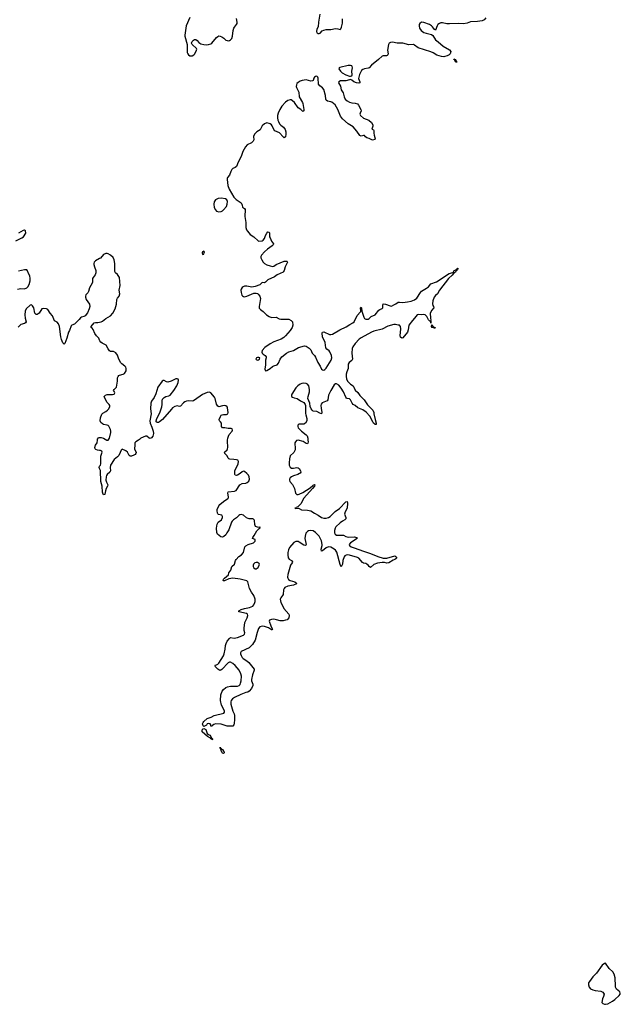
# Model space of a CAD drawing. Header units: inches. Extents: x 1449224 to 1618377, y 389895 to 532950.
# Tile 15 of 105: x 1498628 to 1508942, y 430316 to 447214. Entities that reach past the tile are written whole.
import ezdxf

# ---------------------------------------------------------------- set-up
doc = ezdxf.new("R2010")
doc.units = ezdxf.units.IN
doc.header["$MEASUREMENT"] = 0
for name, color, linetype in [('B4493', 7, 'Continuous'), ('B4494', 7, 'Continuous'), ('B5403', 7, 'Continuous'), ('B5404', 7, 'Continuous')]:
    doc.layers.add(name, color=color, linetype=linetype)

msp = doc.modelspace()

# ---------------------------------------------------------------- linework, layer by layer
at = {"layer": 'B4493', "color": 6, "elevation": 600}
for points in [[(1500000, 439821), (1499966, 439826), (1499936, 439836), (1499924, 439850), (1499920, 439870), (1499931, 439910), (1499957, 439950), (1499962, 440000)], [(1500000, 439513), (1499994, 439530), (1499997, 439550), (1500000, 439553)]]:
    msp.add_lwpolyline(points, dxfattribs=at)
at = {"layer": 'B4494', "color": 6, "elevation": 600}
for points in [[(1498562, 443418), (1498666, 443470), (1498692, 443490), (1498731, 443550), (1498729, 443589), (1498710, 443601), (1498690, 443597), (1498610, 443552)], [(1500000, 443114), (1499930, 443074), (1499906, 443050), (1499899, 443030), (1499900, 443010), (1499910, 442971), (1499934, 442910), (1499938, 442890), (1499936, 442870), (1499922, 442838), (1499888, 442790), (1499881, 442770), (1499879, 442710), (1499872, 442690), (1499825, 442610), (1499810, 442549), (1499796, 442524), (1499764, 442490), (1499756, 442470), (1499756, 442450), (1499770, 442410), (1499825, 442330), (1499833, 442290), (1499824, 442250), (1499790, 442181), (1499750, 442134), (1499730, 442119), (1499691, 442109), (1499670, 442095), (1499651, 442070), (1499572, 441990), (1499526, 441974), (1499510, 441958), (1499482, 441878), (1499467, 441850), (1499439, 441750), (1499406, 441654), (1499390, 441648), (1499370, 441669), (1499348, 441728), (1499336, 441770), (1499311, 441950), (1499293, 441993), (1499270, 442023), (1499228, 442048), (1499191, 442131), (1499150, 442177), (1499110, 442238), (1499090, 442254), (1499030, 442257), (1499010, 442254), (1498961, 442179), (1498930, 442157), (1498910, 442157), (1498890, 442178), (1498870, 442270), (1498850, 442304), (1498830, 442318), (1498810, 442313), (1498738, 442250), (1498720, 442210), (1498716, 442150), (1498724, 442090), (1498737, 442030), (1498730, 442010), (1498710, 441998), (1498650, 441981), (1498630, 441968), (1498601, 441939)], [(1498590, 442590), (1498650, 442602), (1498710, 442595), (1498750, 442613), (1498770, 442631), (1498792, 442670), (1498809, 442730), (1498809, 442770), (1498800, 442820), (1498779, 442859), (1498764, 442904), (1498750, 442921), (1498710, 442921), (1498610, 442898)], [(1500000, 441715), (1499988, 441750), (1499949, 441789), (1499920, 441830), (1499890, 441895), (1499870, 441922), (1499858, 441930), (1499855, 441950), (1499909, 442011), (1499930, 442016), (1499970, 442015), (1500000, 442023)], [(1499962, 440000), (1499963, 440017), (1499980, 440040), (1499994, 440046), (1500000, 440046)]]:
    msp.add_lwpolyline(points, dxfattribs=at)
at = {"layer": 'B5403', "color": 6, "elevation": 600}
for points in [[(1500671, 440000), (1500621, 439970), (1500608, 439952), (1500608, 439910), (1500598, 439850), (1500627, 439787), (1500624, 439770), (1500611, 439750), (1500590, 439739), (1500550, 439725), (1500524, 439724), (1500510, 439733), (1500479, 439790), (1500450, 439813), (1500390, 439843), (1500370, 439829), (1500355, 439785), (1500328, 439732), (1500310, 439710), (1500250, 439664), (1500186, 439570), (1500180, 439530), (1500190, 439470), (1500176, 439450), (1500131, 439410), (1500117, 439390), (1500111, 439370), (1500109, 439309), (1500118, 439278), (1500140, 439230), (1500136, 439210), (1500112, 439170), (1500101, 439130), (1500093, 439070), (1500090, 439064), (1500070, 439062), (1500062, 439070), (1500048, 439108), (1500043, 439210), (1500020, 439290), (1500015, 439475), (1500000, 439513)], [(1500122, 440000), (1500130, 439995), (1500150, 439999), (1500150, 440000)], [(1503578, 440000), (1503580, 439970), (1503576, 439944), (1503570, 439937), (1503550, 439942), (1503495, 439975), (1503410, 440000), (1503379, 439990), (1503362, 439970), (1503353, 439950), (1503350, 439930), (1503358, 439870), (1503358, 439830), (1503335, 439785), (1503273, 439727), (1503262, 439678), (1503256, 439610), (1503257, 439570), (1503272, 439532), (1503296, 439516), (1503330, 439515), (1503389, 439529), (1503410, 439525), (1503430, 439510), (1503450, 439470), (1503454, 439450), (1503445, 439430), (1503435, 439425), (1503404, 439410), (1503330, 439387), (1503297, 439370), (1503271, 439349), (1503261, 439330), (1503260, 439310), (1503269, 439290), (1503310, 439236), (1503336, 439190), (1503345, 439170), (1503362, 439090), (1503375, 439075), (1503390, 439067), (1503410, 439067), (1503430, 439073), (1503490, 439102), (1503618, 439182), (1503663, 439217), (1503670, 439228), (1503690, 439238), (1503694, 439230), (1503688, 439210), (1503658, 439170), (1503510, 439003), (1503457, 438903), (1503404, 438856), (1503386, 438850), (1503381, 438839), (1503351, 438830), (1503363, 438823), (1503410, 438831), (1503427, 438827), (1503470, 438802), (1503570, 438799), (1503626, 438786), (1503690, 438743), (1503751, 438711), (1503810, 438670), (1503850, 438660), (1503890, 438661), (1503930, 438671), (1503960, 438690), (1504048, 438772), (1504117, 438823), (1504230, 438941), (1504250, 438945), (1504255, 438915), (1504250, 438830), (1504216, 438770), (1504207, 438730), (1504226, 438670), (1504226, 438650), (1504211, 438629), (1504170, 438608), (1504130, 438579), (1504057, 438510), (1504043, 438490), (1504032, 438450), (1504032, 438430), (1504033, 438410), (1504045, 438385), (1504070, 438368), (1504186, 438366), (1504230, 438345), (1504270, 438335), (1504376, 438336), (1504411, 438330), (1504421, 438310), (1504306, 438234), (1504284, 438210), (1504292, 438190), (1504323, 438170), (1504373, 438150), (1504530, 438092), (1504650, 438055), (1504779, 437999), (1504870, 437973), (1504930, 437972), (1505070, 438010), (1505090, 437998), (1505107, 437970), (1505071, 437950), (1505040, 437940), (1504969, 437890), (1504930, 437886), (1504890, 437897), (1504850, 437898), (1504774, 437886), (1504710, 437862), (1504650, 437814), (1504630, 437827), (1504613, 437850), (1504590, 437870), (1504570, 437879), (1504530, 437888), (1504516, 437896), (1504450, 437970), (1504430, 437983), (1504290, 438023), (1504250, 438030), (1504233, 438027), (1504210, 438014), (1504202, 437998), (1504179, 437930), (1504169, 437870), (1504150, 437824), (1504130, 437864), (1504075, 438075), (1504054, 438110), (1504031, 438130), (1503970, 438160), (1503930, 438166), (1503891, 438150), (1503830, 438098), (1503810, 438093), (1503807, 438127), (1503821, 438190), (1503822, 438210), (1503810, 438270), (1503770, 438348), (1503750, 438374), (1503710, 438413), (1503670, 438439), (1503630, 438448), (1503590, 438440), (1503569, 438430), (1503541, 438399), (1503529, 438351), (1503527, 438310), (1503545, 438210), (1503542, 438198), (1503532, 438188), (1503510, 438196), (1503430, 438249), (1503410, 438257), (1503370, 438261), (1503337, 438243), (1503264, 438156), (1503245, 438115), (1503233, 438070), (1503230, 438030), (1503241, 437981), (1503257, 437957), (1503295, 437930), (1503312, 437910), (1503307, 437890), (1503281, 437850), (1503253, 437770), (1503232, 437690), (1503227, 437647), (1503230, 437627), (1503245, 437605), (1503270, 437590), (1503350, 437565), (1503374, 437550), (1503381, 437530), (1503329, 437511), (1503230, 437495), (1503183, 437470), (1503167, 437450), (1503159, 437430), (1503154, 437350), (1503110, 437292), (1503103, 437270), (1503110, 437210), (1503145, 437150), (1503163, 437110), (1503247, 437010), (1503258, 436990), (1503250, 436950), (1503224, 436916), (1503194, 436906), (1503150, 436899), (1503100, 436900), (1503037, 436917), (1502990, 436924), (1502950, 436922), (1502916, 436910), (1502913, 436890), (1502940, 436810), (1502961, 436761), (1502970, 436750), (1502970, 436746), (1502958, 436742), (1502950, 436743), (1502937, 436757), (1502900, 436780), (1502830, 436802), (1502790, 436808), (1502750, 436793), (1502730, 436767), (1502704, 436696), (1502674, 436566), (1502627, 436490), (1502600, 436460), (1502570, 436436), (1502430, 436370), (1502422, 436350), (1502422, 436330), (1502430, 436300), (1502447, 436270), (1502464, 436250), (1502529, 436209), (1502561, 436181), (1502655, 436070), (1502656, 436050), (1502625, 435970), (1502610, 435890), (1502611, 435870), (1502630, 435810), (1502630, 435790), (1502610, 435735), (1502570, 435689), (1502545, 435675), (1502510, 435666), (1502427, 435633), (1502318, 435582), (1502282, 435558), (1502258, 435530), (1502251, 435510), (1502255, 435470), (1502287, 435347), (1502310, 435303), (1502316, 435270), (1502316, 435196), (1502310, 435142), (1502304, 435110), (1502291, 435090), (1502190, 435089), (1502090, 435124), (1501990, 435128), (1501960, 435120), (1501938, 435102), (1501930, 435089), (1501910, 435088), (1501908, 435110), (1501898, 435130), (1501875, 435135), (1501850, 435129), (1501835, 435105), (1501790, 435083), (1501777, 435097), (1501770, 435130), (1501776, 435150), (1501790, 435169), (1501850, 435220), (1501915, 435245), (1501970, 435274), (1502132, 435310), (1502145, 435330), (1502145, 435350), (1502095, 435450), (1502076, 435530), (1502082, 435630), (1502107, 435693), (1502130, 435721), (1502169, 435751), (1502195, 435765), (1502250, 435776), (1502370, 435776), (1502398, 435790), (1502413, 435807), (1502422, 435830), (1502430, 435870), (1502435, 435950), (1502428, 435990), (1502395, 436050), (1502330, 436130), (1502290, 436166), (1502250, 436186), (1502230, 436189), (1502210, 436179), (1502099, 436061), (1502070, 436047), (1502050, 436054), (1502028, 436070), (1501990, 436110), (1501985, 436125), (1501977, 436130), (1501983, 436137), (1502010, 436145), (1502030, 436156), (1502045, 436170), (1502130, 436299), (1502141, 436330), (1502157, 436410), (1502164, 436476), (1502172, 436508), (1502190, 436547), (1502230, 436595), (1502250, 436609), (1502310, 436602), (1502370, 436610), (1502470, 436650), (1502491, 436670), (1502494, 436690), (1502484, 436730), (1502482, 436770), (1502492, 436868), (1502537, 436950), (1502547, 436990), (1502540, 437010), (1502521, 437022), (1502393, 437050), (1502393, 437070), (1502429, 437090), (1502490, 437110), (1502576, 437124), (1502630, 437149), (1502648, 437170), (1502666, 437210), (1502671, 437230), (1502669, 437270), (1502651, 437331), (1502610, 437390), (1502575, 437455), (1502545, 437565), (1502530, 437582), (1502412, 437612), (1502290, 437632), (1502222, 437618), (1502146, 437586), (1502130, 437582), (1502124, 437590), (1502129, 437610), (1502147, 437630), (1502212, 437688), (1502219, 437721), (1502254, 437766), (1502270, 437830), (1502315, 437870), (1502333, 437930), (1502344, 437950), (1502390, 438000), (1502436, 438030), (1502470, 438070), (1502497, 438170), (1502513, 438187), (1502550, 438209), (1502644, 438236), (1502670, 438265), (1502671, 438291), (1502627, 438310), (1502633, 438330), (1502657, 438363), (1502701, 438439), (1502738, 438482), (1502755, 438495), (1502750, 438508), (1502739, 438501), (1502710, 438503), (1502678, 438518), (1502665, 438550), (1502658, 438618), (1502652, 438632), (1502642, 438642), (1502630, 438648), (1502571, 438649), (1502550, 438653), (1502525, 438665), (1502470, 438708), (1502430, 438722), (1502410, 438719), (1502390, 438706), (1502354, 438667), (1502299, 438630), (1502279, 438610), (1502266, 438590), (1502220, 438460), (1502184, 438410), (1502169, 438371), (1502136, 438344), (1502110, 438332), (1502081, 438341), (1502026, 438386), (1502015, 438415), (1502010, 438490), (1502022, 438558), (1502037, 438590), (1502091, 438630), (1502109, 438670), (1502111, 438690), (1502102, 438710), (1502044, 438724), (1502030, 438734), (1502025, 438745), (1502019, 438790), (1502021, 438810), (1502049, 438871), (1502066, 438894), (1502130, 438945), (1502205, 438995), (1502214, 439010), (1502215, 439025), (1502201, 439090), (1502207, 439113), (1502316, 439124), (1502344, 439136), (1502410, 439233), (1502450, 439253), (1502510, 439262), (1502536, 439270), (1502564, 439296), (1502571, 439310), (1502574, 439330), (1502571, 439371), (1502558, 439398), (1502530, 439428), (1502490, 439458), (1502470, 439463), (1502450, 439453), (1502415, 439425), (1502370, 439398), (1502350, 439393), (1502330, 439396), (1502321, 439410), (1502325, 439470), (1502380, 439590), (1502386, 439630), (1502372, 439652), (1502350, 439659), (1502307, 439667), (1502237, 439670), (1502219, 439679), (1502209, 439689), (1502189, 439730), (1502151, 439770), (1502143, 439790), (1502189, 439830), (1502199, 439850), (1502202, 439870), (1502196, 439984), (1502198, 440000)], [(1500000, 439553), (1500013, 439567), (1500020, 439590), (1500019, 439721), (1500043, 439790), (1500036, 439810), (1500018, 439818), (1500000, 439821)]]:
    msp.add_lwpolyline(points, dxfattribs=at)
at = {"layer": 'B5403', "color": 6}
for points, elevation in [([(1502690, 437898), (1502667, 437890), (1502644, 437870), (1502635, 437850), (1502635, 437830), (1502646, 437806), (1502670, 437791), (1502690, 437789), (1502726, 437810), (1502743, 437850), (1502744, 437870), (1502739, 437879), (1502729, 437889), (1502710, 437897)], 600), ([(1501930, 434855), (1501924, 434864), (1501909, 434870), (1501903, 434883), (1501853, 434910), (1501764, 434990), (1501760, 435010), (1501770, 435039), (1501790, 435051), (1501822, 435030), (1501833, 435013), (1501846, 434966), (1501868, 434948), (1501893, 434933), (1501913, 434913), (1501923, 434883), (1501930, 434881), (1501937, 434870), (1501938, 434862)], 600), ([(1502130, 434623), (1502110, 434625), (1502106, 434630), (1502086, 434674), (1502081, 434699), (1502087, 434707), (1502070, 434709), (1502070, 434730), (1502071, 434711), (1502090, 434710), (1502095, 434695), (1502110, 434687), (1502130, 434663), (1502137, 434650), (1502139, 434630)], 600), ([(1508690, 431022), (1508670, 431019), (1508630, 430989), (1508532, 430848), (1508470, 430786), (1508414, 430710), (1508398, 430682), (1508393, 430650), (1508405, 430610), (1508430, 430583), (1508470, 430566), (1508510, 430556), (1508610, 430543), (1508643, 430523), (1508656, 430510), (1508663, 430490), (1508654, 430450), (1508635, 430410), (1508627, 430350), (1508641, 430330), (1508670, 430317), (1508690, 430316), (1508730, 430325), (1508810, 430368), (1508850, 430399), (1508925, 430470), (1508939, 430490), (1508942, 430510), (1508935, 430530), (1508877, 430577), (1508861, 430610), (1508857, 430630), (1508856, 430770), (1508836, 430836), (1508813, 430873), (1508750, 430930)], 700)]:
    msp.add_lwpolyline(points, close=True, dxfattribs=dict(at, elevation=elevation))
at = {"layer": 'B5404', "color": 6, "elevation": 600}
for points in [[(1503783, 447310), (1503758, 447170), (1503751, 447090), (1503731, 447050), (1503725, 447010), (1503731, 446991), (1503740, 446980), (1503750, 446975), (1503770, 446975), (1503790, 446983), (1503820, 447020), (1503850, 447035), (1503890, 447044), (1503970, 447048), (1504050, 447062), (1504090, 447057), (1504130, 447046), (1504145, 447055), (1504157, 447083), (1504170, 447154), (1504169, 447231)], [(1501552, 447250), (1501485, 447110), (1501462, 446950), (1501462, 446930), (1501506, 446790), (1501502, 446710), (1501506, 446650), (1501513, 446630), (1501528, 446608), (1501550, 446596), (1501590, 446596), (1501617, 446610), (1501638, 446630), (1501666, 446690), (1501669, 446710), (1501662, 446722), (1501589, 446789), (1501578, 446810), (1501582, 446830), (1501590, 446842), (1501610, 446862), (1501630, 446872), (1501650, 446871), (1501674, 446854), (1501704, 446824), (1501741, 446801), (1501788, 446788), (1501836, 446784), (1501873, 446787), (1501910, 446798), (1501930, 446813), (1502010, 446908), (1502030, 446927), (1502050, 446934), (1502070, 446933), (1502098, 446918), (1502135, 446895), (1502170, 446865), (1502190, 446856), (1502210, 446853), (1502230, 446859), (1502250, 446870), (1502270, 446891), (1502285, 446930), (1502293, 447027), (1502305, 447070), (1502314, 447086), (1502352, 447130), (1502362, 447150), (1502364, 447170), (1502354, 447234)], [(1506635, 447245), (1506602, 447210), (1506570, 447193), (1506490, 447183), (1506370, 447179), (1506310, 447153), (1506250, 447141), (1506167, 447147), (1506010, 447140), (1505964, 447144), (1505890, 447160), (1505861, 447159), (1505835, 447150), (1505809, 447130), (1505795, 447110), (1505770, 447035), (1505750, 447044), (1505716, 447090), (1505697, 447110), (1505666, 447130), (1505570, 447168), (1505529, 447171), (1505499, 447150), (1505490, 447130), (1505488, 447110), (1505496, 447070), (1505522, 447030), (1505570, 446995), (1505610, 446980), (1505698, 446958), (1505723, 446943), (1505771, 446870), (1505812, 446832), (1505901, 446761), (1506010, 446697), (1506029, 446669), (1506020, 446630), (1506003, 446610), (1505970, 446593), (1505930, 446580), (1505910, 446578), (1505870, 446583), (1505790, 446607), (1505730, 446647), (1505690, 446665), (1505470, 446728), (1505410, 446778), (1505390, 446786), (1505310, 446780), (1505210, 446809), (1505110, 446813), (1505030, 446828), (1504995, 446825), (1504974, 446810), (1504963, 446790), (1504946, 446690), (1504953, 446630), (1504948, 446612), (1504939, 446601), (1504925, 446595), (1504870, 446593), (1504850, 446585), (1504792, 446530), (1504670, 446436), (1504630, 446390), (1504610, 446381), (1504548, 446370), (1504522, 446358), (1504500, 446340), (1504464, 446276), (1504449, 446230), (1504447, 446207), (1504455, 446175), (1504468, 446150), (1504467, 446130), (1504450, 446122), (1504409, 446130), (1504365, 446150), (1504330, 446178), (1504310, 446185), (1504290, 446183), (1504230, 446164), (1504138, 446162), (1504111, 446150), (1504104, 446130), (1504135, 446075), (1504151, 446010), (1504180, 445960), (1504200, 445890), (1504220, 445850), (1504250, 445821), (1504290, 445797), (1504330, 445788), (1504390, 445781), (1504428, 445768), (1504448, 445748), (1504488, 445670), (1504491, 445650), (1504472, 445610), (1504469, 445591), (1504479, 445570), (1504530, 445526), (1504626, 445490), (1504671, 445450), (1504691, 445410), (1504691, 445389), (1504673, 445333), (1504702, 445322), (1504711, 445311), (1504708, 445268), (1504713, 445230), (1504731, 445170), (1504725, 445155), (1504689, 445149), (1504630, 445177), (1504590, 445189), (1504566, 445206), (1504549, 445229), (1504530, 445229), (1504490, 445217), (1504481, 445221), (1504470, 445229), (1504419, 445299), (1504355, 445375), (1504270, 445424), (1504173, 445510), (1504137, 445557), (1504090, 445674), (1504044, 445750), (1503990, 445798), (1503970, 445806), (1503916, 445816), (1503892, 445832), (1503886, 445850), (1503881, 445910), (1503850, 446013), (1503830, 446046), (1503781, 446081), (1503758, 446110), (1503755, 446210), (1503750, 446230), (1503730, 446242), (1503710, 446239), (1503690, 446227), (1503677, 446210), (1503667, 446173), (1503657, 446163), (1503630, 446160), (1503550, 446180), (1503476, 446170), (1503442, 446158), (1503410, 446138), (1503390, 446116), (1503382, 446098), (1503378, 446070), (1503382, 446050), (1503422, 445970), (1503425, 445890), (1503486, 445790), (1503493, 445773), (1503510, 445670), (1503510, 445648), (1503490, 445641), (1503455, 445675), (1503410, 445700), (1503346, 445790), (1503310, 445823), (1503290, 445836), (1503270, 445839), (1503230, 445828), (1503190, 445800), (1503130, 445730), (1503094, 445670), (1503068, 445610), (1503058, 445570), (1503057, 445530), (1503063, 445490), (1503070, 445466), (1503090, 445428), (1503110, 445406), (1503156, 445370), (1503187, 445330), (1503198, 445290), (1503201, 445250), (1503190, 445203), (1503170, 445185), (1503150, 445202), (1503092, 445272), (1503010, 445307), (1502992, 445330), (1502964, 445390), (1502950, 445410), (1502930, 445425), (1502910, 445435), (1502870, 445442), (1502830, 445428), (1502791, 445390), (1502756, 445324), (1502699, 445290), (1502661, 445250), (1502644, 445210), (1502647, 445150), (1502640, 445130), (1502610, 445103), (1502536, 445064), (1502504, 445030), (1502459, 444950), (1502434, 444866), (1502379, 444770), (1502350, 444693), (1502330, 444678), (1502290, 444662), (1502270, 444643), (1502253, 444610), (1502232, 444548), (1502196, 444504), (1502191, 444490), (1502190, 444470), (1502201, 444370), (1502224, 444304), (1502307, 444167), (1502346, 444126), (1502431, 444071), (1502445, 444050), (1502446, 444030), (1502457, 443997), (1502490, 443971), (1502498, 443958), (1502494, 443834), (1502511, 443731), (1502511, 443650), (1502524, 443610), (1502542, 443582), (1502587, 443530), (1502650, 443485), (1502721, 443421), (1502734, 443414), (1502790, 443421), (1502810, 443430), (1502830, 443461), (1502847, 443513), (1502870, 443553), (1502890, 443571), (1502910, 443570), (1502917, 443550), (1502920, 443490), (1502927, 443470), (1502952, 443412), (1502985, 443370), (1502983, 443350), (1502966, 443330), (1502886, 443274), (1502833, 443230), (1502778, 443170), (1502770, 443150), (1502770, 443126), (1502786, 443090), (1502810, 443053), (1502830, 443030), (1502870, 443009), (1502930, 442987), (1502970, 442980), (1502990, 442984), (1503030, 443012), (1503170, 443070), (1503218, 443070), (1503224, 443064), (1503228, 443050), (1503186, 442970), (1503172, 442910), (1503160, 442890), (1503150, 442882), (1503050, 442834), (1503001, 442799), (1502890, 442751), (1502850, 442707), (1502830, 442700), (1502790, 442703), (1502750, 442663), (1502670, 442636), (1502614, 442626), (1502530, 442643), (1502490, 442640), (1502465, 442630), (1502450, 442617), (1502429, 442590), (1502424, 442570), (1502430, 442531), (1502445, 442485), (1502452, 442472), (1502470, 442462), (1502490, 442460), (1502530, 442467), (1502650, 442519), (1502690, 442521), (1502710, 442514), (1502723, 442503), (1502750, 442470), (1502761, 442430), (1502740, 442290), (1502743, 442263), (1502762, 442242), (1502810, 442207), (1502869, 442150), (1502910, 442119), (1502950, 442103), (1503030, 442110), (1503081, 442081), (1503110, 442072), (1503250, 442074), (1503290, 442051), (1503311, 442030), (1503321, 441970), (1503305, 441930), (1503270, 441880), (1503194, 441790), (1503162, 441758), (1503119, 441730), (1502990, 441685), (1502927, 441653), (1502835, 441590), (1502790, 441537), (1502784, 441510), (1502790, 441490), (1502810, 441471), (1502845, 441450), (1502861, 441430), (1502861, 441410), (1502851, 441369), (1502850, 441290), (1502837, 441217), (1502841, 441201), (1502850, 441188), (1502870, 441191), (1502932, 441230), (1502970, 441263), (1502990, 441274), (1503050, 441291), (1503070, 441318), (1503103, 441390), (1503128, 441430), (1503207, 441493), (1503250, 441515), (1503330, 441536), (1503414, 441586), (1503516, 441616), (1503550, 441609), (1503598, 441578), (1503628, 441550), (1503652, 441492), (1503691, 441451), (1503710, 441423), (1503750, 441333), (1503786, 441270), (1503810, 441218), (1503830, 441202), (1503850, 441200), (1503870, 441212), (1503890, 441233), (1503974, 441370), (1503990, 441410), (1503984, 441450), (1503955, 441515), (1503942, 441530), (1503900, 441560), (1503885, 441585), (1503875, 441675), (1503828, 441770), (1503825, 441835), (1503830, 441854), (1503850, 441858), (1503950, 441814), (1503970, 441813), (1504001, 441819), (1504127, 441893), (1504237, 441943), (1504296, 441984), (1504350, 442013), (1504370, 442031), (1504425, 442135), (1504479, 442201), (1504484, 442210), (1504482, 442270), (1504490, 442278), (1504496, 442264), (1504502, 442210), (1504535, 442110), (1504550, 442088), (1504570, 442076), (1504590, 442073), (1504610, 442077), (1504630, 442087), (1504662, 442118), (1504730, 442148), (1504794, 442226), (1504810, 442239), (1504850, 442256), (1504862, 442270), (1504865, 442315), (1504870, 442335), (1504908, 442332), (1504990, 442303), (1505010, 442300), (1505050, 442322), (1505090, 442336), (1505130, 442365), (1505150, 442368), (1505210, 442360), (1505290, 442370), (1505350, 442384), (1505410, 442406), (1505450, 442433), (1505509, 442530), (1505530, 442553), (1505616, 442604), (1505648, 442632), (1505690, 442682), (1505783, 442717), (1506002, 442858), (1506065, 442875), (1506076, 442884), (1506090, 442910), (1506118, 442922), (1506130, 442934), (1506148, 442932), (1506148, 442948), (1506151, 442949)], [(1500000, 442023), (1500030, 442030), (1500050, 442039), (1500110, 442084), (1500188, 442132), (1500230, 442176), (1500270, 442251), (1500291, 442330), (1500297, 442410), (1500307, 442433), (1500335, 442470), (1500347, 442510), (1500337, 442570), (1500353, 442650), (1500340, 442790), (1500310, 442842), (1500271, 442871), (1500261, 442890), (1500261, 443030), (1500251, 443091), (1500231, 443131), (1500190, 443170), (1500150, 443197), (1500130, 443204), (1500110, 443204), (1500070, 443183), (1500016, 443124), (1500000, 443114)], [(1506151, 442949), (1506151, 442930), (1506135, 442925), (1506133, 442910), (1506120, 442900), (1506110, 442881), (1506080, 442860), (1506056, 442830), (1505990, 442770), (1505836, 442570), (1505800, 442510), (1505770, 442482), (1505747, 442450), (1505724, 442390), (1505715, 442335), (1505721, 442310), (1505736, 442290), (1505741, 442270), (1505698, 442222), (1505677, 442170), (1505680, 442100), (1505688, 442052), (1505685, 442045), (1505690, 442042), (1505691, 442029), (1505690, 442004), (1505688, 442028), (1505678, 442038), (1505670, 442038), (1505650, 442063), (1505619, 442119), (1505591, 442151), (1505570, 442155), (1505530, 442149), (1505470, 442152), (1505452, 442148), (1505410, 442090), (1505373, 442050), (1505310, 441970), (1505298, 441890), (1505287, 441853), (1505210, 441755), (1505190, 441748), (1505170, 441768), (1505164, 441790), (1505175, 441910), (1505169, 441950), (1505150, 441969), (1505130, 441969), (1505082, 441982), (1505050, 441981), (1504950, 441953), (1504850, 441904), (1504710, 441870), (1504670, 441853), (1504490, 441753), (1504459, 441730), (1504390, 441654), (1504350, 441599), (1504340, 441570), (1504334, 441490), (1504342, 441390), (1504334, 441366), (1504288, 441330), (1504270, 441301), (1504266, 441230), (1504244, 441170), (1504235, 441130), (1504233, 441090), (1504238, 441050), (1504259, 441010), (1504310, 440960), (1504352, 440930), (1504366, 440910), (1504390, 440857), (1504436, 440816), (1504470, 440765), (1504542, 440690), (1504602, 440602), (1504691, 440510), (1504707, 440470), (1504707, 440450), (1504731, 440350), (1504752, 440290), (1504750, 440264), (1504730, 440266), (1504706, 440290), (1504690, 440310), (1504640, 440410), (1504576, 440476), (1504519, 440519), (1504435, 440555), (1504391, 440591), (1504352, 440612), (1504335, 440635), (1504310, 440690), (1504290, 440707), (1504250, 440715), (1504241, 440721), (1504230, 440734), (1504190, 440826), (1504150, 440893), (1504110, 440943), (1504070, 440965), (1504050, 440963), (1504030, 440949), (1503970, 440850), (1503933, 440770), (1503921, 440690), (1503910, 440670), (1503824, 440636), (1503806, 440614), (1503802, 440590), (1503805, 440545), (1503817, 440470), (1503810, 440452), (1503781, 440461), (1503730, 440490), (1503670, 440496), (1503650, 440510), (1503634, 440534), (1503618, 440578), (1503610, 440630), (1503578, 440710), (1503579, 440750), (1503604, 440830), (1503607, 440870), (1503593, 440930), (1503570, 440957), (1503550, 440969), (1503510, 440976), (1503473, 440970), (1503444, 440956), (1503404, 440930), (1503370, 440898), (1503301, 440790), (1503293, 440770), (1503298, 440750), (1503310, 440735), (1503343, 440723), (1503394, 440714), (1503450, 440675), (1503505, 440645), (1503529, 440610), (1503534, 440590), (1503535, 440455), (1503539, 440430), (1503561, 440370), (1503558, 440330), (1503536, 440290), (1503510, 440275), (1503430, 440275), (1503419, 440270), (1503405, 440255), (1503402, 440230), (1503410, 440209), (1503470, 440150), (1503546, 440090), (1503563, 440070), (1503576, 440030), (1503578, 440000)], [(1506154, 442950), (1506151, 442949)], [(1500150, 440000), (1500171, 440030), (1500191, 440130), (1500194, 440150), (1500190, 440179), (1500160, 440240), (1500150, 440249), (1500130, 440258), (1500070, 440267), (1500050, 440277), (1500023, 440303), (1500012, 440330), (1500018, 440382), (1500038, 440442), (1500057, 440463), (1500110, 440490), (1500135, 440510), (1500154, 440530), (1500175, 440570), (1500174, 440590), (1500162, 440610), (1500122, 440650), (1500080, 440750), (1500103, 440770), (1500130, 440780), (1500220, 440780), (1500251, 440790), (1500263, 440810), (1500257, 440830), (1500241, 440850), (1500250, 440870), (1500272, 440888), (1500289, 440910), (1500310, 441010), (1500310, 441070), (1500318, 441090), (1500330, 441108), (1500344, 441116), (1500404, 441130), (1500430, 441144), (1500454, 441190), (1500457, 441230), (1500451, 441251), (1500436, 441270), (1500385, 441305), (1500359, 441330), (1500325, 441405), (1500310, 441455), (1500277, 441497), (1500237, 441517), (1500190, 441521), (1500172, 441532), (1500145, 441565), (1500113, 441630), (1500043, 441663), (1500020, 441680), (1500004, 441704), (1500000, 441715)], [(1502198, 440000), (1502201, 440030), (1502211, 440069), (1502223, 440097), (1502276, 440150), (1502284, 440170), (1502277, 440190), (1502259, 440199), (1502210, 440199), (1502150, 440209), (1502108, 440210), (1502091, 440231), (1502091, 440291), (1502078, 440310), (1502058, 440330), (1502053, 440350), (1502075, 440405), (1502090, 440425), (1502105, 440435), (1502130, 440441), (1502182, 440438), (1502202, 440450), (1502207, 440473), (1502199, 440550), (1502193, 440570), (1502170, 440589), (1502152, 440592), (1502112, 440588), (1502050, 440570), (1502030, 440580), (1502010, 440615), (1501987, 440710), (1501974, 440734), (1501909, 440809), (1501890, 440820), (1501850, 440816), (1501770, 440783), (1501729, 440751), (1501610, 440670), (1501590, 440666), (1501530, 440672), (1501490, 440666), (1501464, 440656), (1501441, 440639), (1501390, 440580), (1501370, 440576), (1501330, 440586), (1501290, 440576), (1501253, 440550), (1501233, 440530), (1501083, 440350), (1501030, 440310), (1501010, 440301), (1500990, 440299), (1500973, 440313), (1500969, 440330), (1500984, 440370), (1501032, 440468), (1501070, 440570), (1501076, 440610), (1501072, 440670), (1501080, 440700), (1501108, 440732), (1501135, 440745), (1501190, 440757), (1501210, 440770), (1501273, 440850), (1501327, 440930), (1501348, 440988), (1501354, 441030), (1501347, 441047), (1501330, 441052), (1501310, 441048), (1501230, 441008), (1501174, 440994), (1501150, 441000), (1501110, 441022), (1501090, 441020), (1501073, 441010), (1501001, 440910), (1500965, 440795), (1500935, 440730), (1500890, 440665), (1500878, 440630), (1500874, 440534), (1500884, 440450), (1500862, 440330), (1500870, 440291), (1500900, 440220), (1500922, 440150), (1500924, 440110), (1500912, 440068), (1500890, 440040), (1500870, 440029), (1500850, 440032), (1500810, 440065), (1500790, 440066), (1500710, 440032), (1500687, 440010), (1500671, 440000)], [(1500000, 440046), (1500030, 440045), (1500070, 440032), (1500122, 440000)]]:
    msp.add_lwpolyline(points, dxfattribs=at)
for points in [[(1506130, 446478), (1506125, 446485), (1506109, 446490), (1506098, 446518), (1506085, 446530), (1506090, 446542), (1506094, 446534), (1506111, 446530), (1506122, 446502), (1506134, 446490)], [(1504310, 446430), (1504270, 446429), (1504127, 446393), (1504114, 446386), (1504106, 446370), (1504136, 446330), (1504164, 446304), (1504230, 446266), (1504290, 446244), (1504310, 446243), (1504329, 446251), (1504336, 446270), (1504332, 446330), (1504345, 446390), (1504339, 446410), (1504330, 446420)], [(1502090, 444149), (1502034, 444146), (1501990, 444124), (1501970, 444090), (1501962, 444050), (1501970, 443992), (1501988, 443950), (1502010, 443930), (1502050, 443915), (1502090, 443920), (1502110, 443931), (1502130, 443948), (1502177, 444010), (1502192, 444050), (1502194, 444094), (1502184, 444124), (1502161, 444141)], [(1501790, 443242), (1501766, 443230), (1501761, 443210), (1501770, 443186), (1501790, 443192), (1501797, 443210), (1501799, 443230)], [(1505759, 441921), (1505750, 441922), (1505710, 441932), (1505700, 441950), (1505704, 441976), (1505710, 441977), (1505719, 441959), (1505733, 441950), (1505739, 441939), (1505766, 441930)], [(1502735, 441415), (1502710, 441415), (1502696, 441410), (1502684, 441390), (1502690, 441381), (1502710, 441371), (1502730, 441379), (1502745, 441390), (1502749, 441409)]]:
    msp.add_lwpolyline(points, close=True, dxfattribs=at)

doc.saveas('drawing.dxf')
